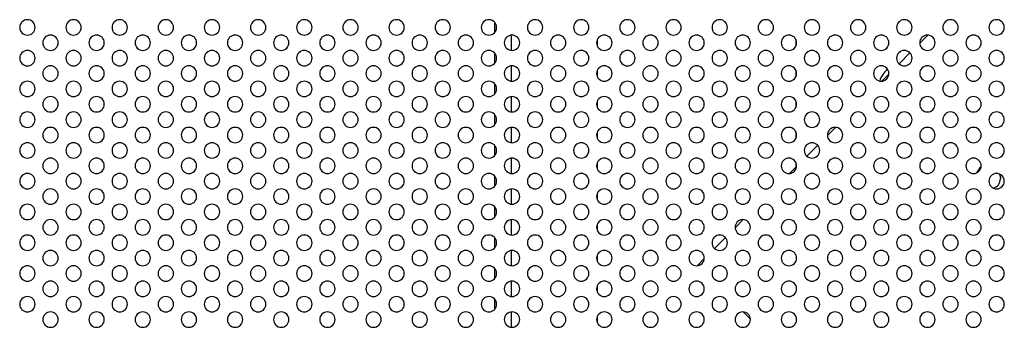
# Model space of a CAD drawing. Header units: millimetres. Extents: x 0 to 1118, y 0 to 864.
# Tile 87 of 256: x 805 to 826, y 376 to 383. Entities that reach past the tile are written whole.
import ezdxf

# ---------------------------------------------------------------- set-up
doc = ezdxf.new("R2010")
doc.units = ezdxf.units.MM

msp = doc.modelspace()

# ---------------------------------------------------------------- linework, layer by layer
at = {"color": 8, "linetype": 'Continuous', "lineweight": 25}
for p, q in [((815.0278, 382.6688), (815.0278, 382.8865)), ((815.3813, 382.6097), (815.3813, 382.2789)), ((817.2467, 382.506), (817.2467, 382.3826)), ((821.5564, 382.3826), (821.5564, 382.506)), ((815.0278, 382.0021), (815.0278, 382.2198)), ((815.3813, 381.9431), (815.3813, 381.6122)), ((817.2467, 381.8393), (817.2467, 381.7159)), ((821.5564, 381.7159), (821.5564, 381.8393)), ((815.0278, 381.3355), (815.0278, 381.5531)), ((815.3813, 381.2764), (815.3813, 380.9455)), ((817.2467, 381.1727), (817.2467, 381.0493)), ((821.5564, 381.0493), (821.5564, 381.1726)), ((815.0278, 380.6688), (815.0278, 380.8865)), ((815.3813, 380.6097), (815.3813, 380.2789)), ((817.2467, 380.506), (817.2467, 380.3826)), ((821.5564, 380.3826), (821.5564, 380.506)), ((815.0278, 380.0021), (815.0278, 380.2198)), ((815.3813, 379.9431), (815.3813, 379.6122)), ((817.2467, 379.8393), (817.2467, 379.7159)), ((821.5564, 379.7548), (821.5564, 379.8393)), ((815.0278, 379.3355), (815.0278, 379.5531)), ((815.3813, 379.2764), (815.3813, 378.9455)), ((817.2467, 379.1727), (817.2467, 379.0493)), ((815.0278, 378.6688), (815.0278, 378.8865)), ((815.3813, 378.6097), (815.3813, 378.2789)), ((817.2467, 378.506), (817.2467, 378.3826)), ((815.0278, 378.0021), (815.0278, 378.2198)), ((815.3813, 377.9431), (815.3813, 377.6122)), ((817.2467, 377.8393), (817.2467, 377.7159)), ((815.0278, 377.3355), (815.0278, 377.5531)), ((815.3813, 377.2764), (815.3813, 376.9455)), ((817.2467, 377.1727), (817.2467, 377.0493)), ((815.0278, 376.6688), (815.0278, 376.8865)), ((815.3813, 376.6097), (815.3813, 376.2789)), ((817.2467, 376.506), (817.2467, 376.3826))]:
    msp.add_line(p, q, dxfattribs=at)
at = {"color": 7, "linetype": 'Continuous', "lineweight": 25}
for p, q in [((824.4122, 382.6106), (824.2352, 382.4336)), ((824.0248, 382.2232), (823.7893, 381.9877)), ((823.5678, 381.7662), (823.4129, 381.6113)), ((822.4122, 380.6106), (822.2352, 380.4336)), ((822.0248, 380.2232), (821.7893, 379.9877)), ((821.5678, 379.7662), (821.4129, 379.6113)), ((820.4122, 378.6106), (820.2352, 378.4336)), ((820.0248, 378.2232), (819.7893, 377.9877)), ((819.5678, 377.7662), (819.4129, 377.6113)), ((820.4126, 376.6106), (820.5679, 376.4554))]:
    msp.add_line(p, q, dxfattribs=at)
at = {"color": 7, "linetype": 'Continuous', "lineweight": 25, "flags": 128}
for points in [[(825.5668, 379.7556), (825.5407, 379.7321), (825.4689, 379.6252)], [(825.9561, 379.6018), (825.9688, 379.5762), (825.9847, 379.4964)]]:
    msp.add_lwpolyline(points, dxfattribs=at)
at = {"color": 7, "linetype": 'Continuous', "lineweight": 25}
for centre, radius, start, end in [((804.9016, 382.7776), 0.1667, 0, 180), ((805.9016, 382.7776), 0.1667, 0, 180), ((806.9016, 382.7776), 0.1667, 0, 180), ((807.9016, 382.7776), 0.1667, 0, 180), ((808.9016, 382.7776), 0.1667, 0, 180), ((809.9016, 382.7776), 0.1667, 0, 180), ((810.9016, 382.7776), 0.1667, 0, 180), ((811.9016, 382.7776), 0.1667, 0, 180), ((812.9016, 382.7776), 0.1667, 0, 180), ((813.9016, 382.7776), 0.1667, 0, 180), ((814.9016, 382.7776), 0.1667, 0, 180), ((815.9016, 382.7776), 0.1667, 0, 180), ((816.9016, 382.7776), 0.1667, 0, 180), ((817.9016, 382.7776), 0.1667, 0, 180), ((818.9016, 382.7776), 0.1667, 0, 180), ((819.9016, 382.7776), 0.1667, 0, 180), ((820.9016, 382.7776), 0.1667, 0, 180), ((821.9016, 382.7776), 0.1667, 0, 180), ((822.9016, 382.7776), 0.1667, 0, 180), ((823.9016, 382.7776), 0.1667, 0, 180), ((824.9016, 382.7776), 0.1667, 0, 180), ((825.9016, 382.7776), 0.1667, 0, 180), ((804.9016, 382.7776), 0.1667, 180, 0), ((805.9016, 382.7776), 0.1667, 180, 0), ((806.9016, 382.7776), 0.1667, 180, 0), ((807.9016, 382.7776), 0.1667, 180, 0), ((808.9016, 382.7776), 0.1667, 180, 0), ((809.9016, 382.7776), 0.1667, 180, 0), ((810.9016, 382.7776), 0.1667, 180, 0), ((811.9016, 382.7776), 0.1667, 180, 0), ((812.9016, 382.7776), 0.1667, 180, 0), ((813.9016, 382.7776), 0.1667, 180, 0), ((814.9016, 382.7776), 0.1667, 180, 0), ((815.9016, 382.7776), 0.1667, 180, 0), ((816.9016, 382.7776), 0.1667, 180, 0), ((817.9016, 382.7776), 0.1667, 180, 0), ((818.9016, 382.7776), 0.1667, 180, 0), ((819.9016, 382.7776), 0.1667, 180, 0), ((820.9016, 382.7776), 0.1667, 180, 0), ((821.9016, 382.7776), 0.1667, 180, 0), ((822.9016, 382.7776), 0.1667, 180, 0), ((823.9016, 382.7776), 0.1667, 180, 0), ((824.9016, 382.7776), 0.1667, 180, 0), ((825.9016, 382.7776), 0.1667, 180, 0), ((805.4016, 382.4443), 0.1667, 0, 180), ((806.4016, 382.4443), 0.1667, 0, 180), ((807.4016, 382.4443), 0.1667, 0, 180), ((808.4016, 382.4443), 0.1667, 0, 180), ((809.4016, 382.4443), 0.1667, 0, 180), ((810.4016, 382.4443), 0.1667, 0, 180), ((811.4016, 382.4443), 0.1667, 0, 180), ((812.4016, 382.4443), 0.1667, 0, 180), ((813.4016, 382.4443), 0.1667, 0, 180), ((814.4016, 382.4443), 0.1667, 0, 180), ((815.4016, 382.4443), 0.1667, 0, 180), ((816.4016, 382.4443), 0.1667, 0, 180), ((817.4016, 382.4443), 0.1667, 0, 180), ((818.4016, 382.4443), 0.1667, 0, 180), ((819.4016, 382.4443), 0.1667, 0, 180), ((820.4016, 382.4443), 0.1667, 0, 180), ((821.4016, 382.4443), 0.1667, 0, 180), ((822.4016, 382.4443), 0.1667, 0, 180), ((823.4016, 382.4443), 0.1667, 0, 180), ((824.4016, 382.4443), 0.1667, 0, 180), ((825.4016, 382.4443), 0.1667, 0, 180), ((805.4016, 382.4443), 0.1667, 180, 0), ((806.4016, 382.4443), 0.1667, 180, 0), ((807.4016, 382.4443), 0.1667, 180, 0), ((808.4016, 382.4443), 0.1667, 180, 0), ((809.4016, 382.4443), 0.1667, 180, 0), ((810.4016, 382.4443), 0.1667, 180, 0), ((811.4016, 382.4443), 0.1667, 180, 0), ((812.4016, 382.4443), 0.1667, 180, 0), ((813.4016, 382.4443), 0.1667, 180, 0), ((814.4016, 382.4443), 0.1667, 180, 0), ((815.4016, 382.4443), 0.1667, 180, 0), ((816.4016, 382.4443), 0.1667, 180, 0), ((817.4016, 382.4443), 0.1667, 180, 0), ((818.4016, 382.4443), 0.1667, 180, 0), ((819.4016, 382.4443), 0.1667, 180, 0), ((820.4016, 382.4443), 0.1667, 180, 0), ((821.4016, 382.4443), 0.1667, 180, 0), ((822.4016, 382.4443), 0.1667, 180, 0), ((823.4016, 382.4443), 0.1667, 180, 0), ((824.4016, 382.4443), 0.1667, 180, 0), ((825.4016, 382.4443), 0.1667, 180, 0), ((804.9016, 382.111), 0.1667, 0, 180), ((804.9016, 382.111), 0.1667, 180, 0), ((805.9016, 382.111), 0.1667, 0, 180), ((805.9016, 382.111), 0.1667, 180, 0), ((806.9016, 382.111), 0.1667, 0, 180), ((806.9016, 382.111), 0.1667, 180, 0), ((807.9016, 382.111), 0.1667, 0, 180), ((807.9016, 382.111), 0.1667, 180, 0), ((808.9016, 382.111), 0.1667, 0, 180), ((808.9016, 382.111), 0.1667, 180, 0), ((809.9016, 382.111), 0.1667, 0, 180), ((809.9016, 382.111), 0.1667, 180, 0), ((810.9016, 382.111), 0.1667, 0, 180), ((810.9016, 382.111), 0.1667, 180, 0), ((811.9016, 382.111), 0.1667, 0, 180), ((811.9016, 382.111), 0.1667, 180, 0), ((812.9016, 382.111), 0.1667, 0, 180), ((812.9016, 382.111), 0.1667, 180, 0), ((813.9016, 382.111), 0.1667, 0, 180), ((813.9016, 382.111), 0.1667, 180, 0), ((814.9016, 382.111), 0.1667, 0, 180), ((814.9016, 382.111), 0.1667, 180, 0), ((815.9016, 382.111), 0.1667, 0, 180), ((815.9016, 382.111), 0.1667, 180, 0), ((816.9016, 382.111), 0.1667, 0, 180), ((816.9016, 382.111), 0.1667, 180, 0), ((817.9016, 382.111), 0.1667, 0, 180), ((817.9016, 382.111), 0.1667, 180, 0), ((818.9016, 382.111), 0.1667, 0, 180), ((818.9016, 382.111), 0.1667, 180, 0), ((819.9016, 382.111), 0.1667, 0, 180), ((819.9016, 382.111), 0.1667, 180, 0), ((820.9016, 382.111), 0.1667, 0, 180), ((820.9016, 382.111), 0.1667, 180, 0), ((821.9016, 382.111), 0.1667, 0, 180), ((821.9016, 382.111), 0.1667, 180, 0), ((822.9016, 382.111), 0.1667, 0, 180), ((822.9016, 382.111), 0.1667, 180, 0), ((823.9016, 382.111), 0.1667, 0, 180), ((823.9016, 382.111), 0.1667, 180, 0), ((824.9016, 382.111), 0.1667, 0, 180), ((824.9016, 382.111), 0.1667, 180, 0), ((825.9016, 382.111), 0.1667, 0, 180), ((825.9016, 382.111), 0.1667, 180, 0), ((805.4016, 381.7776), 0.1667, 0, 180), ((806.4016, 381.7776), 0.1667, 0, 180), ((807.4016, 381.7776), 0.1667, 0, 180), ((808.4016, 381.7776), 0.1667, 0, 180), ((809.4016, 381.7776), 0.1667, 0, 180), ((810.4016, 381.7776), 0.1667, 0, 180), ((811.4016, 381.7776), 0.1667, 0, 180), ((812.4016, 381.7776), 0.1667, 0, 180), ((813.4016, 381.7776), 0.1667, 0, 180), ((814.4016, 381.7776), 0.1667, 0, 180), ((815.4016, 381.7776), 0.1667, 0, 180), ((816.4016, 381.7776), 0.1667, 0, 180), ((817.4016, 381.7776), 0.1667, 0, 180), ((818.4016, 381.7776), 0.1667, 0, 180), ((819.4016, 381.7776), 0.1667, 0, 180), ((820.4016, 381.7776), 0.1667, 0, 180), ((821.4016, 381.7776), 0.1667, 0, 180), ((822.4016, 381.7776), 0.1667, 0, 180), ((823.4016, 381.7776), 0.1667, 0, 180), ((824.4016, 381.7776), 0.1667, 0, 180), ((825.4016, 381.7776), 0.1667, 0, 180), ((805.4016, 381.7776), 0.1667, 180, 0), ((806.4016, 381.7776), 0.1667, 180, 0), ((807.4016, 381.7776), 0.1667, 180, 0), ((808.4016, 381.7776), 0.1667, 180, 0), ((809.4016, 381.7776), 0.1667, 180, 0), ((810.4016, 381.7776), 0.1667, 180, 0), ((811.4016, 381.7776), 0.1667, 180, 0), ((812.4016, 381.7776), 0.1667, 180, 0), ((813.4016, 381.7776), 0.1667, 180, 0), ((814.4016, 381.7776), 0.1667, 180, 0), ((815.4016, 381.7776), 0.1667, 180, 0), ((816.4016, 381.7776), 0.1667, 180, 0), ((817.4016, 381.7776), 0.1667, 180, 0), ((818.4016, 381.7776), 0.1667, 180, 0), ((819.4016, 381.7776), 0.1667, 180, 0), ((820.4016, 381.7776), 0.1667, 180, 0), ((821.4016, 381.7776), 0.1667, 180, 0), ((822.4016, 381.7776), 0.1667, 180, 0), ((823.4016, 381.7776), 0.1667, 180, 0), ((823.799, 381.5012), 0.4458, 125.06889, 165.28608), ((824.4016, 381.7776), 0.1667, 180, 0), ((825.4016, 381.7776), 0.1667, 180, 0), ((804.9016, 381.4443), 0.1667, 0, 180), ((804.9016, 381.4443), 0.1667, 180, 0), ((805.9016, 381.4443), 0.1667, 0, 180), ((805.9016, 381.4443), 0.1667, 180, 0), ((806.9016, 381.4443), 0.1667, 0, 180), ((806.9016, 381.4443), 0.1667, 180, 0), ((807.9016, 381.4443), 0.1667, 0, 180), ((807.9016, 381.4443), 0.1667, 180, 0), ((808.9016, 381.4443), 0.1667, 0, 180), ((808.9016, 381.4443), 0.1667, 180, 0), ((809.9016, 381.4443), 0.1667, 0, 180), ((809.9016, 381.4443), 0.1667, 180, 0), ((810.9016, 381.4443), 0.1667, 0, 180), ((810.9016, 381.4443), 0.1667, 180, 0), ((811.9016, 381.4443), 0.1667, 0, 180), ((811.9016, 381.4443), 0.1667, 180, 0), ((812.9016, 381.4443), 0.1667, 0, 180), ((812.9016, 381.4443), 0.1667, 180, 0), ((813.9016, 381.4443), 0.1667, 0, 180), ((813.9016, 381.4443), 0.1667, 180, 0), ((814.9016, 381.4443), 0.1667, 0, 180), ((814.9016, 381.4443), 0.1667, 180, 0), ((815.9016, 381.4443), 0.1667, 0, 180), ((815.9016, 381.4443), 0.1667, 180, 0), ((816.9016, 381.4443), 0.1667, 0, 180), ((816.9016, 381.4443), 0.1667, 180, 0), ((817.9016, 381.4443), 0.1667, 0, 180), ((817.9016, 381.4443), 0.1667, 180, 0), ((818.9016, 381.4443), 0.1667, 0, 180), ((818.9016, 381.4443), 0.1667, 180, 0), ((819.9016, 381.4443), 0.1667, 0, 180), ((819.9016, 381.4443), 0.1667, 180, 0), ((820.9016, 381.4443), 0.1667, 0, 180), ((820.9016, 381.4443), 0.1667, 180, 0), ((821.9016, 381.4443), 0.1667, 0, 180), ((821.9016, 381.4443), 0.1667, 180, 0), ((822.9016, 381.4443), 0.1667, 0, 180), ((822.9016, 381.4443), 0.1667, 180, 0), ((823.9016, 381.4443), 0.1667, 0, 180), ((823.9016, 381.4443), 0.1667, 180, 0), ((824.9016, 381.4443), 0.1667, 0, 180), ((824.9016, 381.4443), 0.1667, 180, 0), ((825.9016, 381.4443), 0.1667, 0, 180), ((825.9016, 381.4443), 0.1667, 180, 0), ((805.4016, 381.111), 0.1667, 0, 180), ((806.4016, 381.111), 0.1667, 0, 180), ((807.4016, 381.111), 0.1667, 0, 180), ((808.4016, 381.111), 0.1667, 0, 180), ((809.4016, 381.111), 0.1667, 0, 180), ((810.4016, 381.111), 0.1667, 0, 180), ((811.4016, 381.111), 0.1667, 0, 180), ((812.4016, 381.111), 0.1667, 0, 180), ((813.4016, 381.111), 0.1667, 0, 180), ((814.4016, 381.111), 0.1667, 0, 180), ((815.4016, 381.111), 0.1667, 0, 180), ((816.4016, 381.111), 0.1667, 0, 180), ((817.4016, 381.111), 0.1667, 0, 180), ((818.4016, 381.111), 0.1667, 0, 180), ((819.4016, 381.111), 0.1667, 0, 180), ((820.4016, 381.111), 0.1667, 0, 180), ((821.4016, 381.111), 0.1667, 0, 180), ((822.4016, 381.111), 0.1667, 0, 180), ((823.4016, 381.111), 0.1667, 0, 180), ((824.4016, 381.111), 0.1667, 0, 180), ((825.4016, 381.111), 0.1667, 0, 180), ((805.4016, 381.111), 0.1667, 180, 0), ((806.4016, 381.111), 0.1667, 180, 0), ((807.4016, 381.111), 0.1667, 180, 0), ((808.4016, 381.111), 0.1667, 180, 0), ((809.4016, 381.111), 0.1667, 180, 0), ((810.4016, 381.111), 0.1667, 180, 0), ((811.4016, 381.111), 0.1667, 180, 0), ((812.4016, 381.111), 0.1667, 180, 0), ((813.4016, 381.111), 0.1667, 180, 0), ((814.4016, 381.111), 0.1667, 180, 0), ((815.4016, 381.111), 0.1667, 180, 0), ((816.4016, 381.111), 0.1667, 180, 0), ((817.4016, 381.111), 0.1667, 180, 0), ((818.4016, 381.111), 0.1667, 180, 0), ((819.4016, 381.111), 0.1667, 180, 0), ((820.4016, 381.111), 0.1667, 180, 0), ((821.4016, 381.111), 0.1667, 180, 0), ((822.4016, 381.111), 0.1667, 180, 0), ((823.4016, 381.111), 0.1667, 180, 0), ((824.4016, 381.111), 0.1667, 180, 0), ((825.4016, 381.111), 0.1667, 180, 0), ((804.9016, 380.7776), 0.1667, 0, 180), ((805.9016, 380.7776), 0.1667, 0, 180), ((806.9016, 380.7776), 0.1667, 0, 180), ((807.9016, 380.7776), 0.1667, 0, 180), ((808.9016, 380.7776), 0.1667, 0, 180), ((809.9016, 380.7776), 0.1667, 0, 180), ((810.9016, 380.7776), 0.1667, 0, 180), ((811.9016, 380.7776), 0.1667, 0, 180), ((812.9016, 380.7776), 0.1667, 0, 180), ((813.9016, 380.7776), 0.1667, 0, 180), ((814.9016, 380.7776), 0.1667, 0, 180), ((815.9016, 380.7776), 0.1667, 0, 180), ((816.9016, 380.7776), 0.1667, 0, 180), ((817.9016, 380.7776), 0.1667, 0, 180), ((818.9016, 380.7776), 0.1667, 0, 180), ((819.9016, 380.7776), 0.1667, 0, 180), ((820.9016, 380.7776), 0.1667, 0, 180), ((821.9016, 380.7776), 0.1667, 0, 180), ((822.9016, 380.7776), 0.1667, 0, 180), ((823.9016, 380.7776), 0.1667, 0, 180), ((824.9016, 380.7776), 0.1667, 0, 180), ((825.9016, 380.7776), 0.1667, 0, 180), ((804.9016, 380.7776), 0.1667, 180, 0), ((805.4016, 380.4443), 0.1667, 0, 180), ((805.9016, 380.7776), 0.1667, 180, 0), ((806.4016, 380.4443), 0.1667, 0, 180), ((806.9016, 380.7776), 0.1667, 180, 0), ((807.4016, 380.4443), 0.1667, 0, 180), ((807.9016, 380.7776), 0.1667, 180, 0), ((808.4016, 380.4443), 0.1667, 0, 180), ((808.9016, 380.7776), 0.1667, 180, 0), ((809.4016, 380.4443), 0.1667, 0, 180), ((809.9016, 380.7776), 0.1667, 180, 0), ((810.4016, 380.4443), 0.1667, 0, 180), ((810.9016, 380.7776), 0.1667, 180, 0), ((811.4016, 380.4443), 0.1667, 0, 180), ((811.9016, 380.7776), 0.1667, 180, 0), ((812.4016, 380.4443), 0.1667, 0, 180), ((812.9016, 380.7776), 0.1667, 180, 0), ((813.4016, 380.4443), 0.1667, 0, 180), ((813.9016, 380.7776), 0.1667, 180, 0), ((814.4016, 380.4443), 0.1667, 0, 180), ((814.9016, 380.7776), 0.1667, 180, 0), ((815.4016, 380.4443), 0.1667, 0, 180), ((815.9016, 380.7776), 0.1667, 180, 0), ((816.4016, 380.4443), 0.1667, 0, 180), ((816.9016, 380.7776), 0.1667, 180, 0), ((817.4016, 380.4443), 0.1667, 0, 180), ((817.9016, 380.7776), 0.1667, 180, 0), ((818.4016, 380.4443), 0.1667, 0, 180), ((818.9016, 380.7776), 0.1667, 180, 0), ((819.4016, 380.4443), 0.1667, 0, 180), ((819.9016, 380.7776), 0.1667, 180, 0), ((820.4016, 380.4443), 0.1667, 0, 180), ((820.9016, 380.7776), 0.1667, 180, 0), ((821.4016, 380.4443), 0.1667, 0, 180), ((821.9016, 380.7776), 0.1667, 180, 0), ((822.4016, 380.4443), 0.1667, 0, 180), ((822.9016, 380.7776), 0.1667, 180, 0), ((823.4016, 380.4443), 0.1667, 0, 180), ((823.9016, 380.7776), 0.1667, 180, 0), ((824.4016, 380.4443), 0.1667, 0, 180), ((824.9016, 380.7776), 0.1667, 180, 0), ((825.4016, 380.4443), 0.1667, 0, 180), ((825.9016, 380.7776), 0.1667, 180, 0), ((805.4016, 380.4443), 0.1667, 180, 0), ((806.4016, 380.4443), 0.1667, 180, 0), ((807.4016, 380.4443), 0.1667, 180, 0), ((808.4016, 380.4443), 0.1667, 180, 0), ((809.4016, 380.4443), 0.1667, 180, 0), ((810.4016, 380.4443), 0.1667, 180, 0), ((811.4016, 380.4443), 0.1667, 180, 0), ((812.4016, 380.4443), 0.1667, 180, 0), ((813.4016, 380.4443), 0.1667, 180, 0), ((814.4016, 380.4443), 0.1667, 180, 0), ((815.4016, 380.4443), 0.1667, 180, 0), ((816.4016, 380.4443), 0.1667, 180, 0), ((817.4016, 380.4443), 0.1667, 180, 0), ((818.4016, 380.4443), 0.1667, 180, 0), ((819.4016, 380.4443), 0.1667, 180, 0), ((820.4016, 380.4443), 0.1667, 180, 0), ((821.4016, 380.4443), 0.1667, 180, 0), ((822.4016, 380.4443), 0.1667, 180, 0), ((823.4016, 380.4443), 0.1667, 180, 0), ((824.4016, 380.4443), 0.1667, 180, 0), ((825.4016, 380.4443), 0.1667, 180, 0), ((804.9016, 380.111), 0.1667, 0, 180), ((805.9016, 380.111), 0.1667, 0, 180), ((806.9016, 380.111), 0.1667, 0, 180), ((807.9016, 380.111), 0.1667, 0, 180), ((808.9016, 380.111), 0.1667, 0, 180), ((809.9016, 380.111), 0.1667, 0, 180), ((810.9016, 380.111), 0.1667, 0, 180), ((811.9016, 380.111), 0.1667, 0, 180), ((812.9016, 380.111), 0.1667, 0, 180), ((813.9016, 380.111), 0.1667, 0, 180), ((814.9016, 380.111), 0.1667, 0, 180), ((815.9016, 380.111), 0.1667, 0, 180), ((816.9016, 380.111), 0.1667, 0, 180), ((817.9016, 380.111), 0.1667, 0, 180), ((818.9016, 380.111), 0.1667, 0, 180), ((819.9016, 380.111), 0.1667, 0, 180), ((820.9016, 380.111), 0.1667, 0, 180), ((821.9016, 380.111), 0.1667, 0, 180), ((822.9016, 380.111), 0.1667, 0, 180), ((823.9016, 380.111), 0.1667, 0, 180), ((824.9016, 380.111), 0.1667, 0, 180), ((825.9016, 380.111), 0.1667, 0, 180), ((804.9016, 380.111), 0.1667, 180, 0), ((805.9016, 380.111), 0.1667, 180, 0), ((806.9016, 380.111), 0.1667, 180, 0), ((807.9016, 380.111), 0.1667, 180, 0), ((808.9016, 380.111), 0.1667, 180, 0), ((809.9016, 380.111), 0.1667, 180, 0), ((810.9016, 380.111), 0.1667, 180, 0), ((811.9016, 380.111), 0.1667, 180, 0), ((812.9016, 380.111), 0.1667, 180, 0), ((813.9016, 380.111), 0.1667, 180, 0), ((814.9016, 380.111), 0.1667, 180, 0), ((815.9016, 380.111), 0.1667, 180, 0), ((816.9016, 380.111), 0.1667, 180, 0), ((817.9016, 380.111), 0.1667, 180, 0), ((818.9016, 380.111), 0.1667, 180, 0), ((819.9016, 380.111), 0.1667, 180, 0), ((820.9016, 380.111), 0.1667, 180, 0), ((821.9016, 380.111), 0.1667, 180, 0), ((822.9016, 380.111), 0.1667, 180, 0), ((823.9016, 380.111), 0.1667, 180, 0), ((824.9016, 380.111), 0.1667, 180, 0), ((825.9016, 380.111), 0.1667, 180, 0), ((805.4016, 379.7776), 0.1667, 0, 180), ((805.4016, 379.7776), 0.1667, 180, 0), ((806.4016, 379.7776), 0.1667, 0, 180), ((806.4016, 379.7776), 0.1667, 180, 0), ((807.4016, 379.7776), 0.1667, 0, 180), ((807.4016, 379.7776), 0.1667, 180, 0), ((808.4016, 379.7776), 0.1667, 0, 180), ((808.4016, 379.7776), 0.1667, 180, 0), ((809.4016, 379.7776), 0.1667, 0, 180), ((809.4016, 379.7776), 0.1667, 180, 0), ((810.4016, 379.7776), 0.1667, 0, 180), ((810.4016, 379.7776), 0.1667, 180, 0), ((811.4016, 379.7776), 0.1667, 0, 180), ((811.4016, 379.7776), 0.1667, 180, 0), ((812.4016, 379.7776), 0.1667, 0, 180), ((812.4016, 379.7776), 0.1667, 180, 0), ((813.4016, 379.7776), 0.1667, 0, 180), ((813.4016, 379.7776), 0.1667, 180, 0), ((814.4016, 379.7776), 0.1667, 0, 180), ((814.4016, 379.7776), 0.1667, 180, 0), ((815.4016, 379.7776), 0.1667, 0, 180), ((815.4016, 379.7776), 0.1667, 180, 0), ((816.4016, 379.7776), 0.1667, 0, 180), ((816.4016, 379.7776), 0.1667, 180, 0), ((817.4016, 379.7776), 0.1667, 0, 180), ((817.4016, 379.7776), 0.1667, 180, 0), ((818.4016, 379.7776), 0.1667, 0, 180), ((818.4016, 379.7776), 0.1667, 180, 0), ((819.4016, 379.7776), 0.1667, 0, 180), ((819.4016, 379.7776), 0.1667, 180, 0), ((820.4016, 379.7776), 0.1667, 0, 180), ((820.4016, 379.7776), 0.1667, 180, 0), ((821.4016, 379.7776), 0.1667, 0, 180), ((821.4016, 379.7776), 0.1667, 180, 0), ((822.4016, 379.7776), 0.1667, 0, 180), ((822.4016, 379.7776), 0.1667, 180, 0), ((823.4016, 379.7776), 0.1667, 0, 180), ((823.4016, 379.7776), 0.1667, 180, 0), ((824.4016, 379.7776), 0.1667, 0, 180), ((824.4016, 379.7776), 0.1667, 180, 0), ((825.4016, 379.7776), 0.1667, 0, 180), ((825.4016, 379.7776), 0.1667, 180, 0), ((804.9016, 379.4443), 0.1667, 0, 180), ((805.9016, 379.4443), 0.1667, 0, 180), ((806.9016, 379.4443), 0.1667, 0, 180), ((807.9016, 379.4443), 0.1667, 0, 180), ((808.9016, 379.4443), 0.1667, 0, 180), ((809.9016, 379.4443), 0.1667, 0, 180), ((810.9016, 379.4443), 0.1667, 0, 180), ((811.9016, 379.4443), 0.1667, 0, 180), ((812.9016, 379.4443), 0.1667, 0, 180), ((813.9016, 379.4443), 0.1667, 0, 180), ((814.9016, 379.4443), 0.1667, 0, 180), ((815.9016, 379.4443), 0.1667, 0, 180), ((816.9016, 379.4443), 0.1667, 0, 180), ((817.9016, 379.4443), 0.1667, 0, 180), ((818.9016, 379.4443), 0.1667, 0, 180), ((819.9016, 379.4443), 0.1667, 0, 180), ((820.9016, 379.4443), 0.1667, 0, 180), ((821.9016, 379.4443), 0.1667, 0, 180), ((822.9016, 379.4443), 0.1667, 0, 180), ((823.9016, 379.4443), 0.1667, 0, 180), ((824.9016, 379.4443), 0.1667, 0, 180), ((825.9016, 379.4443), 0.1667, 0, 180), ((804.9016, 379.4443), 0.1667, 180, 0), ((805.9016, 379.4443), 0.1667, 180, 0), ((806.9016, 379.4443), 0.1667, 180, 0), ((807.9016, 379.4443), 0.1667, 180, 0), ((808.9016, 379.4443), 0.1667, 180, 0), ((809.9016, 379.4443), 0.1667, 180, 0), ((810.9016, 379.4443), 0.1667, 180, 0), ((811.9016, 379.4443), 0.1667, 180, 0), ((812.9016, 379.4443), 0.1667, 180, 0), ((813.9016, 379.4443), 0.1667, 180, 0), ((814.9016, 379.4443), 0.1667, 180, 0), ((815.9016, 379.4443), 0.1667, 180, 0), ((816.9016, 379.4443), 0.1667, 180, 0), ((817.9016, 379.4443), 0.1667, 180, 0), ((818.9016, 379.4443), 0.1667, 180, 0), ((819.9016, 379.4443), 0.1667, 180, 0), ((820.9016, 379.4443), 0.1667, 180, 0), ((821.9016, 379.4443), 0.1667, 180, 0), ((822.9016, 379.4443), 0.1667, 180, 0), ((823.9016, 379.4443), 0.1667, 180, 0), ((824.9016, 379.4443), 0.1667, 180, 0), ((825.9016, 379.4443), 0.1667, 180, 0), ((825.7764, 379.4964), 0.2083, 284.40186, 0), ((805.4016, 379.111), 0.1667, 0, 180), ((805.4016, 379.111), 0.1667, 180, 0), ((806.4016, 379.111), 0.1667, 0, 180), ((806.4016, 379.111), 0.1667, 180, 0), ((807.4016, 379.111), 0.1667, 0, 180), ((807.4016, 379.111), 0.1667, 180, 0), ((808.4016, 379.111), 0.1667, 0, 180), ((808.4016, 379.111), 0.1667, 180, 0), ((809.4016, 379.111), 0.1667, 0, 180), ((809.4016, 379.111), 0.1667, 180, 0), ((810.4016, 379.111), 0.1667, 0, 180), ((810.4016, 379.111), 0.1667, 180, 0), ((811.4016, 379.111), 0.1667, 0, 180), ((811.4016, 379.111), 0.1667, 180, 0), ((812.4016, 379.111), 0.1667, 0, 180), ((812.4016, 379.111), 0.1667, 180, 0), ((813.4016, 379.111), 0.1667, 0, 180), ((813.4016, 379.111), 0.1667, 180, 0), ((814.4016, 379.111), 0.1667, 0, 180), ((814.4016, 379.111), 0.1667, 180, 0), ((815.4016, 379.111), 0.1667, 0, 180), ((815.4016, 379.111), 0.1667, 180, 0), ((816.4016, 379.111), 0.1667, 0, 180), ((816.4016, 379.111), 0.1667, 180, 0), ((817.4016, 379.111), 0.1667, 0, 180), ((817.4016, 379.111), 0.1667, 180, 0), ((818.4016, 379.111), 0.1667, 0, 180), ((818.4016, 379.111), 0.1667, 180, 0), ((819.4016, 379.111), 0.1667, 0, 180), ((819.4016, 379.111), 0.1667, 180, 0), ((820.4016, 379.111), 0.1667, 0, 180), ((820.4016, 379.111), 0.1667, 180, 0), ((821.4016, 379.111), 0.1667, 0, 180), ((821.4016, 379.111), 0.1667, 180, 0), ((822.4016, 379.111), 0.1667, 0, 180), ((822.4016, 379.111), 0.1667, 180, 0), ((823.4016, 379.111), 0.1667, 0, 180), ((823.4016, 379.111), 0.1667, 180, 0), ((824.4016, 379.111), 0.1667, 0, 180), ((824.4016, 379.111), 0.1667, 180, 0), ((825.4016, 379.111), 0.1667, 0, 180), ((825.4016, 379.111), 0.1667, 180, 0), ((804.9016, 378.7776), 0.1667, 0, 180), ((805.9016, 378.7776), 0.1667, 0, 180), ((806.9016, 378.7776), 0.1667, 0, 180), ((807.9016, 378.7776), 0.1667, 0, 180), ((808.9016, 378.7776), 0.1667, 0, 180), ((809.9016, 378.7776), 0.1667, 0, 180), ((810.9016, 378.7776), 0.1667, 0, 180), ((811.9016, 378.7776), 0.1667, 0, 180), ((812.9016, 378.7776), 0.1667, 0, 180), ((813.9016, 378.7776), 0.1667, 0, 180), ((814.9016, 378.7776), 0.1667, 0, 180), ((815.9016, 378.7776), 0.1667, 0, 180), ((816.9016, 378.7776), 0.1667, 0, 180), ((817.9016, 378.7776), 0.1667, 0, 180), ((818.9016, 378.7776), 0.1667, 0, 180), ((819.9016, 378.7776), 0.1667, 0, 180), ((820.9016, 378.7776), 0.1667, 0, 180), ((821.9016, 378.7776), 0.1667, 0, 180), ((822.9016, 378.7776), 0.1667, 0, 180), ((823.9016, 378.7776), 0.1667, 0, 180), ((824.9016, 378.7776), 0.1667, 0, 180), ((825.9016, 378.7776), 0.1667, 0, 180), ((804.9016, 378.7776), 0.1667, 180, 0), ((805.9016, 378.7776), 0.1667, 180, 0), ((806.9016, 378.7776), 0.1667, 180, 0), ((807.9016, 378.7776), 0.1667, 180, 0), ((808.9016, 378.7776), 0.1667, 180, 0), ((809.9016, 378.7776), 0.1667, 180, 0), ((810.9016, 378.7776), 0.1667, 180, 0), ((811.9016, 378.7776), 0.1667, 180, 0), ((812.9016, 378.7776), 0.1667, 180, 0), ((813.9016, 378.7776), 0.1667, 180, 0), ((814.9016, 378.7776), 0.1667, 180, 0), ((815.9016, 378.7776), 0.1667, 180, 0), ((816.9016, 378.7776), 0.1667, 180, 0), ((817.9016, 378.7776), 0.1667, 180, 0), ((818.9016, 378.7776), 0.1667, 180, 0), ((819.9016, 378.7776), 0.1667, 180, 0), ((820.9016, 378.7776), 0.1667, 180, 0), ((821.9016, 378.7776), 0.1667, 180, 0), ((822.9016, 378.7776), 0.1667, 180, 0), ((823.9016, 378.7776), 0.1667, 180, 0), ((824.9016, 378.7776), 0.1667, 180, 0), ((825.9016, 378.7776), 0.1667, 180, 0), ((805.4016, 378.4443), 0.1667, 0, 180), ((806.4016, 378.4443), 0.1667, 0, 180), ((807.4016, 378.4443), 0.1667, 0, 180), ((808.4016, 378.4443), 0.1667, 0, 180), ((809.4016, 378.4443), 0.1667, 0, 180), ((810.4016, 378.4443), 0.1667, 0, 180), ((811.4016, 378.4443), 0.1667, 0, 180), ((812.4016, 378.4443), 0.1667, 0, 180), ((813.4016, 378.4443), 0.1667, 0, 180), ((814.4016, 378.4443), 0.1667, 0, 180), ((815.4016, 378.4443), 0.1667, 0, 180), ((816.4016, 378.4443), 0.1667, 0, 180), ((817.4016, 378.4443), 0.1667, 0, 180), ((818.4016, 378.4443), 0.1667, 0, 180), ((819.4016, 378.4443), 0.1667, 0, 180), ((820.4016, 378.4443), 0.1667, 0, 180), ((821.4016, 378.4443), 0.1667, 0, 180), ((822.4016, 378.4443), 0.1667, 0, 180), ((823.4016, 378.4443), 0.1667, 0, 180), ((824.4016, 378.4443), 0.1667, 0, 180), ((825.4016, 378.4443), 0.1667, 0, 180), ((804.9016, 378.111), 0.1667, 0, 180), ((805.4016, 378.4443), 0.1667, 180, 0), ((805.9016, 378.111), 0.1667, 0, 180), ((806.4016, 378.4443), 0.1667, 180, 0), ((806.9016, 378.111), 0.1667, 0, 180), ((807.4016, 378.4443), 0.1667, 180, 0), ((807.9016, 378.111), 0.1667, 0, 180), ((808.4016, 378.4443), 0.1667, 180, 0), ((808.9016, 378.111), 0.1667, 0, 180), ((809.4016, 378.4443), 0.1667, 180, 0), ((809.9016, 378.111), 0.1667, 0, 180), ((810.4016, 378.4443), 0.1667, 180, 0), ((810.9016, 378.111), 0.1667, 0, 180), ((811.4016, 378.4443), 0.1667, 180, 0), ((811.9016, 378.111), 0.1667, 0, 180), ((812.4016, 378.4443), 0.1667, 180, 0), ((812.9016, 378.111), 0.1667, 0, 180), ((813.4016, 378.4443), 0.1667, 180, 0), ((813.9016, 378.111), 0.1667, 0, 180), ((814.4016, 378.4443), 0.1667, 180, 0), ((814.9016, 378.111), 0.1667, 0, 180), ((815.4016, 378.4443), 0.1667, 180, 0), ((815.9016, 378.111), 0.1667, 0, 180), ((816.4016, 378.4443), 0.1667, 180, 0), ((816.9016, 378.111), 0.1667, 0, 180), ((817.4016, 378.4443), 0.1667, 180, 0), ((817.9016, 378.111), 0.1667, 0, 180), ((818.4016, 378.4443), 0.1667, 180, 0), ((818.9016, 378.111), 0.1667, 0, 180), ((819.4016, 378.4443), 0.1667, 180, 0), ((819.9016, 378.111), 0.1667, 0, 180), ((820.4016, 378.4443), 0.1667, 180, 0), ((820.9016, 378.111), 0.1667, 0, 180), ((821.4016, 378.4443), 0.1667, 180, 0), ((821.9016, 378.111), 0.1667, 0, 180), ((822.4016, 378.4443), 0.1667, 180, 0), ((822.9016, 378.111), 0.1667, 0, 180), ((823.4016, 378.4443), 0.1667, 180, 0), ((823.9016, 378.111), 0.1667, 0, 180), ((824.4016, 378.4443), 0.1667, 180, 0), ((824.9016, 378.111), 0.1667, 0, 180), ((825.4016, 378.4443), 0.1667, 180, 0), ((825.9016, 378.111), 0.1667, 0, 180), ((804.9016, 378.111), 0.1667, 180, 0), ((805.9016, 378.111), 0.1667, 180, 0), ((806.9016, 378.111), 0.1667, 180, 0), ((807.9016, 378.111), 0.1667, 180, 0), ((808.9016, 378.111), 0.1667, 180, 0), ((809.9016, 378.111), 0.1667, 180, 0), ((810.9016, 378.111), 0.1667, 180, 0), ((811.9016, 378.111), 0.1667, 180, 0), ((812.9016, 378.111), 0.1667, 180, 0), ((813.9016, 378.111), 0.1667, 180, 0), ((814.9016, 378.111), 0.1667, 180, 0), ((815.9016, 378.111), 0.1667, 180, 0), ((816.9016, 378.111), 0.1667, 180, 0), ((817.9016, 378.111), 0.1667, 180, 0), ((818.9016, 378.111), 0.1667, 180, 0), ((819.9016, 378.111), 0.1667, 180, 0), ((820.9016, 378.111), 0.1667, 180, 0), ((821.9016, 378.111), 0.1667, 180, 0), ((822.9016, 378.111), 0.1667, 180, 0), ((823.9016, 378.111), 0.1667, 180, 0), ((824.9016, 378.111), 0.1667, 180, 0), ((825.9016, 378.111), 0.1667, 180, 0), ((805.4016, 377.7776), 0.1667, 0, 180), ((806.4016, 377.7776), 0.1667, 0, 180), ((807.4016, 377.7776), 0.1667, 0, 180), ((808.4016, 377.7776), 0.1667, 0, 180), ((809.4016, 377.7776), 0.1667, 0, 180), ((810.4016, 377.7776), 0.1667, 0, 180), ((811.4016, 377.7776), 0.1667, 0, 180), ((812.4016, 377.7776), 0.1667, 0, 180), ((813.4016, 377.7776), 0.1667, 0, 180), ((814.4016, 377.7776), 0.1667, 0, 180), ((815.4016, 377.7776), 0.1667, 0, 180), ((816.4016, 377.7776), 0.1667, 0, 180), ((817.4016, 377.7776), 0.1667, 0, 180), ((818.4016, 377.7776), 0.1667, 0, 180), ((819.4016, 377.7776), 0.1667, 0, 180), ((820.4016, 377.7776), 0.1667, 0, 180), ((821.4016, 377.7776), 0.1667, 0, 180), ((822.4016, 377.7776), 0.1667, 0, 180), ((823.4016, 377.7776), 0.1667, 0, 180), ((824.4016, 377.7776), 0.1667, 0, 180), ((825.4016, 377.7776), 0.1667, 0, 180), ((804.9016, 377.4443), 0.1667, 0, 180), ((805.4016, 377.7776), 0.1667, 180, 0), ((805.9016, 377.4443), 0.1667, 0, 180), ((806.4016, 377.7776), 0.1667, 180, 0), ((806.9016, 377.4443), 0.1667, 0, 180), ((807.4016, 377.7776), 0.1667, 180, 0), ((807.9016, 377.4443), 0.1667, 0, 180), ((808.4016, 377.7776), 0.1667, 180, 0), ((808.9016, 377.4443), 0.1667, 0, 180), ((809.4016, 377.7776), 0.1667, 180, 0), ((809.9016, 377.4443), 0.1667, 0, 180), ((810.4016, 377.7776), 0.1667, 180, 0), ((810.9016, 377.4443), 0.1667, 0, 180), ((811.4016, 377.7776), 0.1667, 180, 0), ((811.9016, 377.4443), 0.1667, 0, 180), ((812.4016, 377.7776), 0.1667, 180, 0), ((812.9016, 377.4443), 0.1667, 0, 180), ((813.4016, 377.7776), 0.1667, 180, 0), ((813.9016, 377.4443), 0.1667, 0, 180), ((814.4016, 377.7776), 0.1667, 180, 0), ((814.9016, 377.4443), 0.1667, 0, 180), ((815.4016, 377.7776), 0.1667, 180, 0), ((815.9016, 377.4443), 0.1667, 0, 180), ((816.4016, 377.7776), 0.1667, 180, 0), ((816.9016, 377.4443), 0.1667, 0, 180), ((817.4016, 377.7776), 0.1667, 180, 0), ((817.9016, 377.4443), 0.1667, 0, 180), ((818.4016, 377.7776), 0.1667, 180, 0), ((818.9016, 377.4443), 0.1667, 0, 180), ((819.4016, 377.7776), 0.1667, 180, 0), ((819.9016, 377.4443), 0.1667, 0, 180), ((820.4016, 377.7776), 0.1667, 180, 0), ((820.9016, 377.4443), 0.1667, 0, 180), ((821.4016, 377.7776), 0.1667, 180, 0), ((821.9016, 377.4443), 0.1667, 0, 180), ((822.4016, 377.7776), 0.1667, 180, 0), ((822.9016, 377.4443), 0.1667, 0, 180), ((823.4016, 377.7776), 0.1667, 180, 0), ((823.9016, 377.4443), 0.1667, 0, 180), ((824.4016, 377.7776), 0.1667, 180, 0), ((824.9016, 377.4443), 0.1667, 0, 180), ((825.4016, 377.7776), 0.1667, 180, 0), ((825.9016, 377.4443), 0.1667, 0, 180), ((804.9016, 377.4443), 0.1667, 180, 0), ((805.9016, 377.4443), 0.1667, 180, 0), ((806.9016, 377.4443), 0.1667, 180, 0), ((807.9016, 377.4443), 0.1667, 180, 0), ((808.9016, 377.4443), 0.1667, 180, 0), ((809.9016, 377.4443), 0.1667, 180, 0), ((810.9016, 377.4443), 0.1667, 180, 0), ((811.9016, 377.4443), 0.1667, 180, 0), ((812.9016, 377.4443), 0.1667, 180, 0), ((813.9016, 377.4443), 0.1667, 180, 0), ((814.9016, 377.4443), 0.1667, 180, 0), ((815.9016, 377.4443), 0.1667, 180, 0), ((816.9016, 377.4443), 0.1667, 180, 0), ((817.9016, 377.4443), 0.1667, 180, 0), ((818.9016, 377.4443), 0.1667, 180, 0), ((819.9016, 377.4443), 0.1667, 180, 0), ((820.9016, 377.4443), 0.1667, 180, 0), ((821.9016, 377.4443), 0.1667, 180, 0), ((822.9016, 377.4443), 0.1667, 180, 0), ((823.9016, 377.4443), 0.1667, 180, 0), ((824.9016, 377.4443), 0.1667, 180, 0), ((825.9016, 377.4443), 0.1667, 180, 0), ((805.4016, 377.111), 0.1667, 0, 180), ((806.4016, 377.111), 0.1667, 0, 180), ((807.4016, 377.111), 0.1667, 0, 180), ((808.4016, 377.111), 0.1667, 0, 180), ((809.4016, 377.111), 0.1667, 0, 180), ((810.4016, 377.111), 0.1667, 0, 180), ((811.4016, 377.111), 0.1667, 0, 180), ((812.4016, 377.111), 0.1667, 0, 180), ((813.4016, 377.111), 0.1667, 0, 180), ((814.4016, 377.111), 0.1667, 0, 180), ((815.4016, 377.111), 0.1667, 0, 180), ((816.4016, 377.111), 0.1667, 0, 180), ((817.4016, 377.111), 0.1667, 0, 180), ((818.4016, 377.111), 0.1667, 0, 180), ((819.4016, 377.111), 0.1667, 0, 180), ((820.4016, 377.111), 0.1667, 0, 180), ((821.4016, 377.111), 0.1667, 0, 180), ((822.4016, 377.111), 0.1667, 0, 180), ((823.4016, 377.111), 0.1667, 0, 180), ((824.4016, 377.111), 0.1667, 0, 180), ((825.4016, 377.111), 0.1667, 0, 180), ((805.4016, 377.111), 0.1667, 180, 0), ((806.4016, 377.111), 0.1667, 180, 0), ((807.4016, 377.111), 0.1667, 180, 0), ((808.4016, 377.111), 0.1667, 180, 0), ((809.4016, 377.111), 0.1667, 180, 0), ((810.4016, 377.111), 0.1667, 180, 0), ((811.4016, 377.111), 0.1667, 180, 0), ((812.4016, 377.111), 0.1667, 180, 0), ((813.4016, 377.111), 0.1667, 180, 0), ((814.4016, 377.111), 0.1667, 180, 0), ((815.4016, 377.111), 0.1667, 180, 0), ((816.4016, 377.111), 0.1667, 180, 0), ((817.4016, 377.111), 0.1667, 180, 0), ((818.4016, 377.111), 0.1667, 180, 0), ((819.4016, 377.111), 0.1667, 180, 0), ((820.4016, 377.111), 0.1667, 180, 0), ((821.4016, 377.111), 0.1667, 180, 0), ((822.4016, 377.111), 0.1667, 180, 0), ((823.4016, 377.111), 0.1667, 180, 0), ((824.4016, 377.111), 0.1667, 180, 0), ((825.4016, 377.111), 0.1667, 180, 0), ((804.9016, 376.7776), 0.1667, 0, 180), ((804.9016, 376.7776), 0.1667, 180, 0), ((805.9016, 376.7776), 0.1667, 0, 180), ((805.9016, 376.7776), 0.1667, 180, 0), ((806.9016, 376.7776), 0.1667, 0, 180), ((806.9016, 376.7776), 0.1667, 180, 0), ((807.9016, 376.7776), 0.1667, 0, 180), ((807.9016, 376.7776), 0.1667, 180, 0), ((808.9016, 376.7776), 0.1667, 0, 180), ((808.9016, 376.7776), 0.1667, 180, 0), ((809.9016, 376.7776), 0.1667, 0, 180), ((809.9016, 376.7776), 0.1667, 180, 0), ((810.9016, 376.7776), 0.1667, 0, 180), ((810.9016, 376.7776), 0.1667, 180, 0), ((811.9016, 376.7776), 0.1667, 0, 180), ((811.9016, 376.7776), 0.1667, 180, 0), ((812.9016, 376.7776), 0.1667, 0, 180), ((812.9016, 376.7776), 0.1667, 180, 0), ((813.9016, 376.7776), 0.1667, 0, 180), ((813.9016, 376.7776), 0.1667, 180, 0), ((814.9016, 376.7776), 0.1667, 0, 180), ((814.9016, 376.7776), 0.1667, 180, 0), ((815.9016, 376.7776), 0.1667, 0, 180), ((815.9016, 376.7776), 0.1667, 180, 0), ((816.9016, 376.7776), 0.1667, 0, 180), ((816.9016, 376.7776), 0.1667, 180, 0), ((817.9016, 376.7776), 0.1667, 0, 180), ((817.9016, 376.7776), 0.1667, 180, 0), ((818.9016, 376.7776), 0.1667, 0, 180), ((818.9016, 376.7776), 0.1667, 180, 0), ((819.9016, 376.7776), 0.1667, 0, 180), ((819.9016, 376.7776), 0.1667, 180, 0), ((820.9016, 376.7776), 0.1667, 0, 180), ((820.9016, 376.7776), 0.1667, 180, 0), ((821.9016, 376.7776), 0.1667, 0, 180), ((821.9016, 376.7776), 0.1667, 180, 0), ((822.9016, 376.7776), 0.1667, 0, 180), ((822.9016, 376.7776), 0.1667, 180, 0), ((823.9016, 376.7776), 0.1667, 0, 180), ((823.9016, 376.7776), 0.1667, 180, 0), ((824.9016, 376.7776), 0.1667, 0, 180), ((824.9016, 376.7776), 0.1667, 180, 0), ((825.9016, 376.7776), 0.1667, 0, 180), ((825.9016, 376.7776), 0.1667, 180, 0), ((805.4016, 376.4443), 0.1667, 0, 180), ((806.4016, 376.4443), 0.1667, 0, 180), ((807.4016, 376.4443), 0.1667, 0, 180), ((808.4016, 376.4443), 0.1667, 0, 180), ((809.4016, 376.4443), 0.1667, 0, 180), ((810.4016, 376.4443), 0.1667, 0, 180), ((811.4016, 376.4443), 0.1667, 0, 180), ((812.4016, 376.4443), 0.1667, 0, 180), ((813.4016, 376.4443), 0.1667, 0, 180), ((814.4016, 376.4443), 0.1667, 0, 180), ((815.4016, 376.4443), 0.1667, 0, 180), ((816.4016, 376.4443), 0.1667, 0, 180), ((817.4016, 376.4443), 0.1667, 0, 180), ((818.4016, 376.4443), 0.1667, 0, 180), ((819.4016, 376.4443), 0.1667, 0, 180), ((820.4016, 376.4443), 0.1667, 0, 180), ((821.4016, 376.4443), 0.1667, 0, 180), ((822.4016, 376.4443), 0.1667, 0, 180), ((823.4016, 376.4443), 0.1667, 0, 180), ((824.4016, 376.4443), 0.1667, 0, 180), ((825.4016, 376.4443), 0.1667, 0, 180), ((805.4016, 376.4443), 0.1667, 180, 0), ((806.4016, 376.4443), 0.1667, 180, 0), ((807.4016, 376.4443), 0.1667, 180, 0), ((808.4016, 376.4443), 0.1667, 180, 0), ((809.4016, 376.4443), 0.1667, 180, 0), ((810.4016, 376.4443), 0.1667, 180, 0), ((811.4016, 376.4443), 0.1667, 180, 0), ((812.4016, 376.4443), 0.1667, 180, 0), ((813.4016, 376.4443), 0.1667, 180, 0), ((814.4016, 376.4443), 0.1667, 180, 0), ((815.4016, 376.4443), 0.1667, 180, 0), ((816.4016, 376.4443), 0.1667, 180, 0), ((817.4016, 376.4443), 0.1667, 180, 0), ((818.4016, 376.4443), 0.1667, 180, 0), ((819.4016, 376.4443), 0.1667, 180, 0), ((820.4016, 376.4443), 0.1667, 180, 0), ((821.4016, 376.4443), 0.1667, 180, 0), ((822.4016, 376.4443), 0.1667, 180, 0), ((823.4016, 376.4443), 0.1667, 180, 0), ((824.4016, 376.4443), 0.1667, 180, 0), ((825.4016, 376.4443), 0.1667, 180, 0)]:
    msp.add_arc(centre, radius, start, end, dxfattribs=at)

doc.saveas('drawing.dxf')
